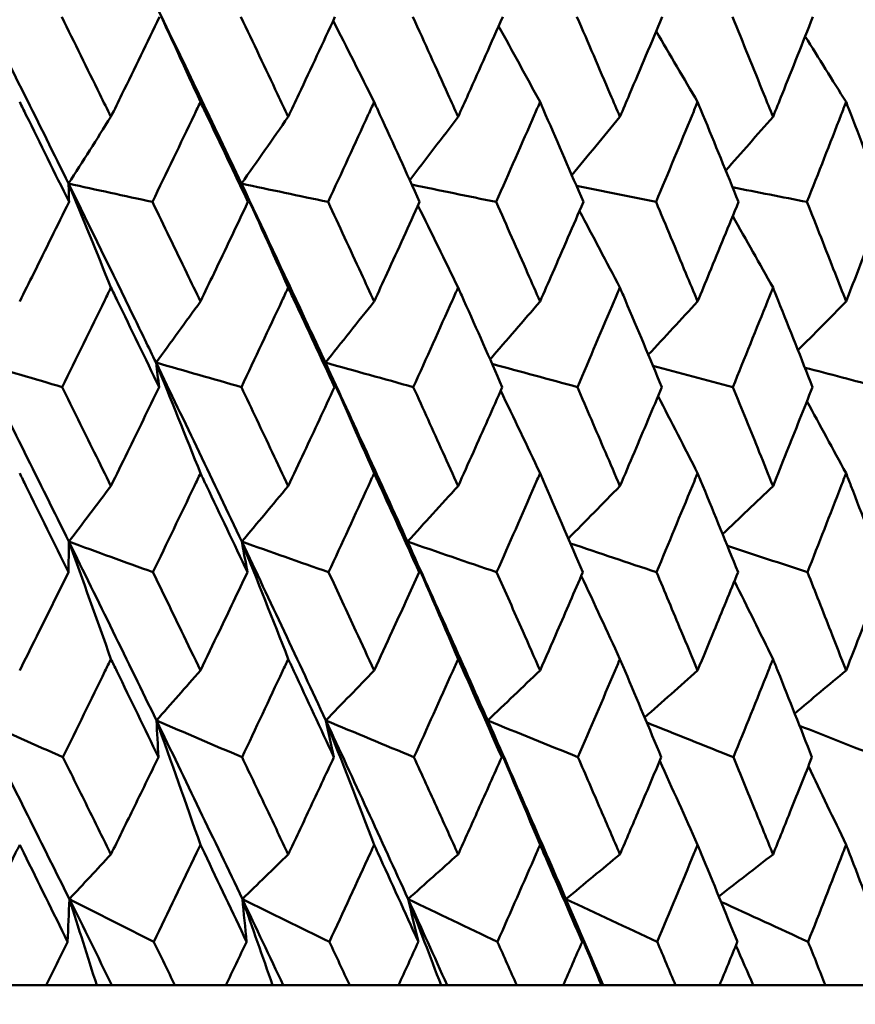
# Model space of a CAD drawing. Header units: millimetres. Extents: x 622 to 2742, y 42 to 2031.
# Tile 58 of 85: x 882.46 to 887.46, y 275.27 to 281.16. Entities that reach past the tile are written whole.
import ezdxf

# ---------------------------------------------------------------- set-up
doc = ezdxf.new("R2010")
doc.units = ezdxf.units.MM
doc.header["$LTSCALE"] = 10
doc.layers.add('Widoczne (ISO)', color=7, linetype='Continuous', lineweight=50)

msp = doc.modelspace()

# ---------------------------------------------------------------- linework, layer by layer
at = {"layer": 'Widoczne (ISO)'}
for p, q in [((882.3009, 275.3795), (882.617, 275.3795)), ((882.9203, 275.3795), (882.617, 275.3795)), ((883.0113, 275.3795), (882.9203, 275.3795)), ((883.3881, 275.3795), (883.0113, 275.3795)), ((883.3881, 275.3795), (883.6926, 275.3795)), ((883.9723, 275.3795), (883.6926, 275.3795)), ((884.0362, 275.3795), (883.9723, 275.3795)), ((884.4336, 275.3795), (884.0362, 275.3795)), ((884.4336, 275.3795), (884.7254, 275.3795)), ((884.9803, 275.3795), (884.7254, 275.3795)), ((885.0169, 275.3795), (884.9803, 275.3795)), ((885.4333, 275.3795), (885.0169, 275.3795)), ((885.4333, 275.3795), (885.7112, 275.3795)), ((885.9403, 275.3795), (885.7112, 275.3795)), ((885.9495, 275.3795), (885.9403, 275.3795)), ((886.3832, 275.3795), (885.9495, 275.3795)), ((886.3832, 275.3795), (886.6461, 275.3795)), ((886.8486, 275.3795), (886.6461, 275.3795)), ((887.2796, 275.3795), (886.8486, 275.3795)), ((887.2796, 275.3795), (887.5265, 275.3795))]:
    msp.add_line(p, q, dxfattribs=at)
msp.add_circle((872.8243, 312.4119), 50, dxfattribs=at)
for points in [[(882.2189, 281.2446), (882.3981, 280.8879), (882.5757, 280.5312), (882.7517, 280.1745)], [(883.5408, 280.663), (883.452, 280.8573), (883.3628, 281.0512), (883.2734, 281.2446)], [(883.2734, 281.2446), (883.4461, 280.8879), (883.617, 280.5312), (883.7861, 280.1745)], [(884.58, 280.663), (884.4985, 280.8254), (884.4169, 280.9875), (884.3349, 281.1493)], [(885.5727, 280.663), (885.4903, 280.8146), (885.4077, 280.9659), (885.3248, 281.1169)], [(886.5152, 280.663), (886.4328, 280.8041), (886.3502, 280.945), (886.2673, 281.0857)], [(887.4036, 280.663), (887.3222, 280.794), (887.2405, 280.9249), (887.1586, 281.0555)], [(883.0051, 280.5742), (882.9207, 280.4408), (882.8362, 280.3075), (882.7517, 280.1745)], [(884.0659, 280.5742), (883.9727, 280.4408), (883.8795, 280.3075), (883.7861, 280.1745)], [(885.0824, 280.5742), (884.9861, 280.4477), (884.8897, 280.3214), (884.7932, 280.1953)], [(886.0505, 280.5742), (885.9547, 280.4576), (885.8589, 280.3412), (885.7629, 280.2249)], [(886.9664, 280.5742), (886.8722, 280.467), (886.7779, 280.3599), (886.6836, 280.2529)], [(883.0051, 279.5532), (882.9209, 279.7608), (882.8365, 279.9679), (882.7517, 280.1745)], [(882.7517, 280.1745), (882.9189, 280.138), (883.0861, 280.1015), (883.2533, 280.065)], [(882.7517, 280.1745), (882.7527, 280.138), (882.7537, 280.1015), (882.7547, 280.065)], [(884.0659, 279.5532), (883.973, 279.7608), (883.8797, 279.9679), (883.7861, 280.1745)], [(883.7861, 280.1745), (883.9588, 280.138), (884.1315, 280.1015), (884.3043, 280.065)], [(883.7861, 280.1745), (883.7992, 280.138), (883.8122, 280.1015), (883.8252, 280.065)], [(884.8053, 280.1687), (884.9735, 280.1341), (885.1417, 280.0995), (885.3099, 280.065)], [(885.7907, 280.1605), (885.9493, 280.1287), (886.1078, 280.0968), (886.2663, 280.065)], [(886.7244, 280.1528), (886.8728, 280.1235), (887.0213, 280.0942), (887.1697, 280.065)], [(885.0824, 279.5532), (885.0026, 279.7168), (884.9225, 279.88), (884.8422, 280.0429)], [(886.0505, 279.5532), (885.97, 279.706), (885.8894, 279.8585), (885.8084, 280.0108)], [(886.9664, 279.5532), (886.8862, 279.6956), (886.8059, 279.8377), (886.7253, 279.9796)], [(883.5408, 279.4694), (883.4522, 279.3473), (883.3636, 279.2254), (883.2749, 279.1036)], [(884.58, 279.4694), (884.4828, 279.3473), (884.3856, 279.2254), (884.2883, 279.1036)], [(885.5727, 279.4694), (885.4731, 279.3539), (885.3734, 279.2386), (885.2736, 279.1234)], [(886.5152, 279.4694), (886.4169, 279.3633), (886.3185, 279.2573), (886.2201, 279.1515)], [(887.4036, 279.4694), (887.3077, 279.3722), (887.2117, 279.2751), (887.1157, 279.178)], [(882.2203, 279.1036), (882.3847, 279.0549), (882.5491, 279.0062), (882.7136, 278.9574)], [(882.2203, 279.1036), (882.3995, 278.7468), (882.5773, 278.3898), (882.7536, 278.0329)], [(883.5408, 278.4423), (883.4526, 278.6633), (883.364, 278.8837), (883.2749, 279.1036)], [(883.2749, 279.1036), (883.4451, 279.0549), (883.6154, 279.0062), (883.7856, 278.9574)], [(883.2749, 279.1036), (883.4477, 278.7468), (883.6188, 278.3898), (883.7883, 278.0329)], [(883.2749, 279.1036), (883.2812, 279.0549), (883.2875, 279.0062), (883.2937, 278.9574)], [(884.58, 278.4423), (884.4832, 278.6633), (884.386, 278.8837), (884.2883, 279.1036)], [(884.2883, 279.1036), (884.4637, 279.0549), (884.639, 279.0062), (884.8144, 278.9574)], [(884.2883, 279.1036), (884.4539, 278.7468), (884.6177, 278.3898), (884.7796, 278.0329)], [(884.2883, 279.1036), (884.3066, 279.0549), (884.3248, 279.0062), (884.3431, 278.9574)], [(885.2859, 279.0956), (885.4559, 279.0496), (885.6258, 279.0035), (885.7958, 278.9574)], [(886.2483, 279.0843), (886.4076, 279.042), (886.5668, 278.9997), (886.7261, 278.9574)], [(887.1569, 279.0736), (887.3051, 279.0349), (887.4533, 278.9961), (887.6015, 278.9574)], [(885.5727, 278.4423), (885.4945, 278.607), (885.416, 278.7715), (885.3373, 278.9356)], [(886.5152, 278.4423), (886.4366, 278.5963), (886.3578, 278.7501), (886.2788, 278.9036)], [(887.4036, 278.4423), (887.3257, 278.5859), (887.2474, 278.7292), (887.169, 278.8724)], [(883.0051, 278.3653), (882.9213, 278.2543), (882.8375, 278.1435), (882.7536, 278.0329)], [(884.0659, 278.3653), (883.9734, 278.2543), (883.8809, 278.1435), (883.7883, 278.0329)], [(885.0824, 278.3653), (884.9815, 278.2543), (884.8806, 278.1435), (884.7796, 278.0329)], [(886.0505, 278.3653), (885.9478, 278.2605), (885.845, 278.1559), (885.7422, 278.0515)], [(886.9664, 278.3653), (886.8658, 278.2694), (886.7652, 278.1736), (886.6646, 278.078)], [(882.7536, 278.0329), (882.7529, 277.9719), (882.7522, 277.9109), (882.7514, 277.85)], [(883.0051, 277.3308), (882.9217, 277.5654), (882.8379, 277.7995), (882.7536, 278.0329)], [(882.7536, 278.0329), (882.9213, 277.9719), (883.0889, 277.9109), (883.2566, 277.85)], [(882.7536, 278.0329), (882.9298, 277.6762), (883.1044, 277.3196), (883.2775, 276.963)], [(884.0659, 277.3308), (883.9739, 277.5654), (883.8813, 277.7995), (883.7883, 278.0329)], [(883.7883, 278.0329), (883.9613, 277.9719), (884.1344, 277.9109), (884.3074, 277.85)], [(883.7883, 278.0329), (883.9576, 277.6762), (884.1252, 277.3196), (884.2911, 276.963)], [(883.7883, 278.0329), (883.7995, 277.9719), (883.8108, 277.9109), (883.822, 277.85)], [(885.0824, 277.3308), (884.982, 277.5654), (884.8811, 277.7995), (884.7796, 278.0329)], [(884.7796, 278.0329), (884.9574, 277.9719), (885.1352, 277.9109), (885.313, 277.85)], [(884.7796, 278.0329), (884.9414, 277.6762), (885.1014, 277.3196), (885.2595, 276.963)], [(884.7796, 278.0329), (884.8029, 277.9719), (884.826, 277.9109), (884.8492, 277.85)], [(885.7547, 278.0225), (885.9262, 277.965), (886.0977, 277.9075), (886.2692, 277.85)], [(886.6932, 278.0078), (886.8529, 277.9552), (887.0126, 277.9026), (887.1724, 277.85)], [(886.0505, 277.3308), (885.9738, 277.4969), (885.8968, 277.6628), (885.8195, 277.8283)], [(886.9664, 277.3308), (886.8897, 277.4862), (886.8127, 277.6414), (886.7354, 277.7963)], [(883.5408, 277.2625), (883.4531, 277.1626), (883.3653, 277.0627), (883.2775, 276.963)], [(884.58, 277.2625), (884.4837, 277.1626), (884.3875, 277.0627), (884.2911, 276.963)], [(885.5727, 277.2625), (885.4684, 277.1626), (885.364, 277.0627), (885.2595, 276.963)], [(886.5152, 277.2625), (886.4097, 277.1684), (886.3041, 277.0744), (886.1984, 276.9804)], [(887.4036, 277.2625), (887.3011, 277.1766), (887.1986, 277.0909), (887.096, 277.0052)], [(882.2226, 276.963), (882.3877, 276.8899), (882.5527, 276.8167), (882.7178, 276.7434)], [(882.2226, 276.963), (882.402, 276.6069), (882.58, 276.2508), (882.7565, 275.8949)], [(883.2775, 276.963), (883.4482, 276.8899), (883.6189, 276.8167), (883.7897, 276.7434)], [(883.2775, 276.963), (883.4504, 276.6069), (883.6218, 276.2508), (883.7915, 275.8949)], [(883.5408, 276.2198), (883.4536, 276.4682), (883.3658, 276.7159), (883.2775, 276.963)], [(883.2775, 276.963), (883.2816, 276.8899), (883.2856, 276.8167), (883.2895, 276.7434)], [(884.2911, 276.963), (884.4668, 276.8899), (884.6426, 276.8167), (884.8183, 276.7434)], [(884.2911, 276.963), (884.4569, 276.6069), (884.6209, 276.2508), (884.7831, 275.8949)], [(884.58, 276.2198), (884.4843, 276.4682), (884.388, 276.7159), (884.2911, 276.963)], [(884.2911, 276.963), (884.3072, 276.8899), (884.3232, 276.8167), (884.3391, 276.7434)], [(885.2595, 276.963), (885.4395, 276.8899), (885.6195, 276.8167), (885.7995, 276.7434)], [(885.2595, 276.963), (885.4175, 276.6069), (885.5735, 276.2508), (885.7276, 275.8949)], [(885.5727, 276.2198), (885.469, 276.4682), (885.3645, 276.7159), (885.2595, 276.963)], [(885.2595, 276.963), (885.2875, 276.8899), (885.3153, 276.8167), (885.3431, 276.7434)], [(886.2112, 276.9501), (886.384, 276.8813), (886.5568, 276.8124), (886.7296, 276.7434)], [(887.125, 276.9318), (887.2849, 276.869), (887.4449, 276.8062), (887.6048, 276.7434)], [(886.5152, 276.2198), (886.44, 276.3874), (886.3645, 276.5548), (886.2886, 276.7218)], [(887.4036, 276.2198), (887.3287, 276.3767), (887.2534, 276.5333), (887.1779, 276.6896)], [(883.0051, 276.1621), (882.9223, 276.073), (882.8394, 275.9839), (882.7565, 275.8949)], [(884.0659, 276.1621), (883.9745, 276.073), (883.883, 275.9839), (883.7915, 275.8949)], [(885.0824, 276.1621), (884.9827, 276.073), (884.8829, 275.9839), (884.7831, 275.8949)], [(886.0505, 276.1621), (885.9429, 276.073), (885.8353, 275.9839), (885.7276, 275.8949)], [(886.9664, 276.1621), (886.8583, 276.0784), (886.7502, 275.9947), (886.642, 275.9111)], [(882.7565, 275.8949), (882.7532, 275.8096), (882.7497, 275.7242), (882.7462, 275.6388)], [(882.9203, 275.3795), (882.866, 275.5516), (882.8114, 275.7234), (882.7565, 275.8949)], [(882.7565, 275.8949), (882.9249, 275.8096), (883.0933, 275.7242), (883.2617, 275.6388)], [(882.7565, 275.8949), (882.8418, 275.7231), (882.9267, 275.5513), (883.0113, 275.3795)], [(883.9723, 275.3795), (883.9123, 275.5516), (883.852, 275.7234), (883.7915, 275.8949)], [(883.7915, 275.8949), (883.9651, 275.8096), (884.1387, 275.7242), (884.3123, 275.6388)], [(883.7915, 275.8949), (883.8001, 275.8096), (883.8086, 275.7242), (883.817, 275.6388)], [(883.7915, 275.8949), (883.8735, 275.7231), (883.955, 275.5513), (884.0362, 275.3795)], [(884.9803, 275.3795), (884.9149, 275.5516), (884.8491, 275.7234), (884.7831, 275.8949)], [(884.7831, 275.8949), (884.9613, 275.8096), (885.1394, 275.7242), (885.3176, 275.6388)], [(884.7831, 275.8949), (884.8037, 275.8096), (884.8241, 275.7242), (884.8444, 275.6388)], [(884.7831, 275.8949), (884.8615, 275.7231), (884.9394, 275.5513), (885.0169, 275.3795)], [(885.9403, 275.3795), (885.8697, 275.5516), (885.7988, 275.7234), (885.7276, 275.8949)], [(885.7276, 275.8949), (885.9096, 275.8096), (886.0916, 275.7242), (886.2736, 275.6388)], [(885.7276, 275.8949), (885.76, 275.8096), (885.7922, 275.7242), (885.8244, 275.6388)], [(885.7276, 275.8949), (885.802, 275.7231), (885.876, 275.5513), (885.9495, 275.3795)], [(886.655, 275.8793), (886.8289, 275.7992), (887.0027, 275.719), (887.1765, 275.6388)], [(886.8486, 275.3795), (886.8139, 275.4588), (886.779, 275.5379), (886.7441, 275.6171)]]:
    msp.add_open_spline(points, degree=3, dxfattribs=at)
for points, knots in [([(882.7111, 281.1718), (882.7873, 281.0177), (882.8631, 280.8636), (882.9609, 280.6645), (882.983, 280.6193), (883.0051, 280.5742)], [0.00838421, 0.00838421, 0.00838421, 0.00838421, 0.06155515, 0.06155515, 0.07712864, 0.07712864, 0.07712864, 0.07712864]), ([(883.0051, 280.5742), (883.0272, 280.6193), (883.0492, 280.6644), (883.1465, 280.8636), (883.2215, 281.0177), (883.2962, 281.1718)], [0.04598621, 0.04598621, 0.04598621, 0.04598621, 0.06155279, 0.06155279, 0.11473062, 0.11473062, 0.11473062, 0.11473062]), ([(883.7832, 281.1718), (883.8565, 281.0177), (883.9295, 280.8636), (884.0234, 280.6645), (884.0447, 280.6193), (884.0659, 280.5742)], [0.00838421, 0.00838421, 0.00838421, 0.00838421, 0.06155515, 0.06155515, 0.07712864, 0.07712864, 0.07712864, 0.07712864]), ([(884.0659, 280.5742), (884.0871, 280.6193), (884.1083, 280.6644), (884.2018, 280.8636), (884.2738, 281.0177), (884.3454, 281.1718)], [0.04598621, 0.04598621, 0.04598621, 0.04598621, 0.06155279, 0.06155279, 0.11473062, 0.11473062, 0.11473062, 0.11473062]), ([(884.8121, 281.1718), (884.8822, 281.0177), (884.952, 280.8636), (885.0418, 280.6645), (885.0621, 280.6193), (885.0824, 280.5742)], [0.00838421, 0.00838421, 0.00838421, 0.00838421, 0.06155515, 0.06155515, 0.07712864, 0.07712864, 0.07712864, 0.07712864]), ([(885.0824, 280.5742), (885.1027, 280.6193), (885.1229, 280.6644), (885.2122, 280.8636), (885.2808, 281.0177), (885.3492, 281.1718)], [0.04598621, 0.04598621, 0.04598621, 0.04598621, 0.06155279, 0.06155279, 0.11473062, 0.11473062, 0.11473062, 0.11473062]), ([(885.7936, 281.1718), (885.8604, 281.0177), (885.9267, 280.8636), (886.012, 280.6645), (886.0312, 280.6193), (886.0505, 280.5742)], [0.00838421, 0.00838421, 0.00838421, 0.00838421, 0.06155515, 0.06155515, 0.07712864, 0.07712864, 0.07712864, 0.07712864]), ([(886.0505, 280.5742), (886.0697, 280.6193), (886.0889, 280.6644), (886.1736, 280.8636), (886.2388, 281.0177), (886.3035, 281.1718)], [0.04598621, 0.04598621, 0.04598621, 0.04598621, 0.06155279, 0.06155279, 0.11473062, 0.11473062, 0.11473062, 0.11473062]), ([(886.724, 281.1718), (886.787, 281.0177), (886.8496, 280.8636), (886.9301, 280.6645), (886.9482, 280.6193), (886.9664, 280.5742)], [0.00838421, 0.00838421, 0.00838421, 0.00838421, 0.06155515, 0.06155515, 0.07712864, 0.07712864, 0.07712864, 0.07712864]), ([(886.9664, 280.5742), (886.9845, 280.6193), (887.0026, 280.6644), (887.0824, 280.8636), (887.1438, 281.0177), (887.2047, 281.1718)], [0.04598621, 0.04598621, 0.04598621, 0.04598621, 0.06155279, 0.06155279, 0.11473062, 0.11473062, 0.11473062, 0.11473062]), ([(882.7547, 280.065), (882.6692, 280.239), (882.5833, 280.413), (882.4845, 280.6123), (882.4719, 280.6377), (882.4593, 280.663)], [0.01556037, 0.01556037, 0.01556037, 0.01556037, 0.07555527, 0.07555527, 0.08428623, 0.08428623, 0.08428623, 0.08428623]), ([(883.5408, 280.663), (883.5287, 280.6377), (883.5166, 280.6124), (883.4211, 280.4131), (883.3374, 280.239), (883.2533, 280.065)], [0.06686277, 0.06686277, 0.06686277, 0.06686277, 0.07557848, 0.07557848, 0.13558897, 0.13558897, 0.13558897, 0.13558897]), ([(883.8252, 280.065), (883.7429, 280.239), (883.6602, 280.413), (883.565, 280.6123), (883.5529, 280.6377), (883.5408, 280.663)], [0.01556037, 0.01556037, 0.01556037, 0.01556037, 0.07555527, 0.07555527, 0.08428623, 0.08428623, 0.08428623, 0.08428623]), ([(884.58, 280.663), (884.5684, 280.6377), (884.5568, 280.6124), (884.4653, 280.4131), (884.385, 280.239), (884.3043, 280.065)], [0.06686277, 0.06686277, 0.06686277, 0.06686277, 0.07557848, 0.07557848, 0.13558897, 0.13558897, 0.13558897, 0.13558897]), ([(884.8523, 280.065), (884.7736, 280.239), (884.6944, 280.413), (884.6032, 280.6123), (884.5916, 280.6377), (884.58, 280.663)], [0.01556037, 0.01556037, 0.01556037, 0.01556037, 0.07555527, 0.07555527, 0.08428623, 0.08428623, 0.08428623, 0.08428623]), ([(885.5727, 280.663), (885.5617, 280.6377), (885.5507, 280.6124), (885.4635, 280.4131), (885.3869, 280.239), (885.3099, 280.065)], [0.06686277, 0.06686277, 0.06686277, 0.06686277, 0.07557848, 0.07557848, 0.13558897, 0.13558897, 0.13558897, 0.13558897]), ([(885.8319, 280.065), (885.757, 280.239), (885.6817, 280.413), (885.5948, 280.6123), (885.5838, 280.6377), (885.5727, 280.663)], [0.01556037, 0.01556037, 0.01556037, 0.01556037, 0.07555527, 0.07555527, 0.08428623, 0.08428623, 0.08428623, 0.08428623]), ([(886.5152, 280.663), (886.5048, 280.6377), (886.4943, 280.6124), (886.4118, 280.4131), (886.3393, 280.239), (886.2663, 280.065)], [0.06686277, 0.06686277, 0.06686277, 0.06686277, 0.07557848, 0.07557848, 0.13558897, 0.13558897, 0.13558897, 0.13558897]), ([(886.7601, 280.065), (886.6895, 280.239), (886.6183, 280.413), (886.5361, 280.6123), (886.5257, 280.6377), (886.5152, 280.663)], [0.01556037, 0.01556037, 0.01556037, 0.01556037, 0.07555527, 0.07555527, 0.08428623, 0.08428623, 0.08428623, 0.08428623]), ([(887.4036, 280.663), (887.3938, 280.6377), (887.384, 280.6124), (887.3065, 280.4131), (887.2384, 280.239), (887.1697, 280.065)], [0.06686277, 0.06686277, 0.06686277, 0.06686277, 0.07557848, 0.07557848, 0.13558897, 0.13558897, 0.13558897, 0.13558897]), ([(887.6334, 280.065), (887.5672, 280.239), (887.5004, 280.413), (887.4233, 280.6123), (887.4134, 280.6377), (887.4036, 280.663)], [0.01556037, 0.01556037, 0.01556037, 0.01556037, 0.07555527, 0.07555527, 0.08428623, 0.08428623, 0.08428623, 0.08428623]), ([(882.7517, 280.1745), (882.8824, 279.9094), (883.0122, 279.6444), (883.1858, 279.2876), (883.2304, 279.1956), (883.2749, 279.1036)], [0.3692784, 0.3692784, 0.3692784, 0.3692784, 0.4608442, 0.4608442, 0.492629, 0.492629, 0.492629, 0.492629]), ([(883.7861, 280.1745), (883.9117, 279.9094), (884.0364, 279.6444), (884.2029, 279.2876), (884.2457, 279.1956), (884.2883, 279.1036)], [0.3692784, 0.3692784, 0.3692784, 0.3692784, 0.4608442, 0.4608442, 0.492629, 0.492629, 0.492629, 0.492629]), ([(882.4593, 279.4694), (882.4875, 279.5259), (882.5156, 279.5825), (882.6143, 279.781), (882.6846, 279.923), (882.7547, 280.065)], [0.04208868, 0.04208868, 0.04208868, 0.04208868, 0.06158988, 0.06158988, 0.11059803, 0.11059803, 0.11059803, 0.11059803]), ([(883.2533, 280.065), (883.3222, 279.923), (883.3908, 279.781), (883.4865, 279.5825), (883.5136, 279.526), (883.5408, 279.4694)], [0.01259731, 0.01259731, 0.01259731, 0.01259731, 0.06159863, 0.06159863, 0.08110666, 0.08110666, 0.08110666, 0.08110666]), ([(883.5408, 279.4694), (883.5679, 279.5259), (883.595, 279.5825), (883.6901, 279.781), (883.7578, 279.923), (883.8252, 280.065)], [0.04208868, 0.04208868, 0.04208868, 0.04208868, 0.06158988, 0.06158988, 0.11059803, 0.11059803, 0.11059803, 0.11059803]), ([(884.3043, 280.065), (884.3704, 279.923), (884.4362, 279.781), (884.5279, 279.5825), (884.5539, 279.526), (884.58, 279.4694)], [0.01259731, 0.01259731, 0.01259731, 0.01259731, 0.06159863, 0.06159863, 0.08110666, 0.08110666, 0.08110666, 0.08110666]), ([(884.58, 279.4694), (884.606, 279.5259), (884.6319, 279.5825), (884.7229, 279.781), (884.7878, 279.923), (884.8523, 280.065)], [0.04208868, 0.04208868, 0.04208868, 0.04208868, 0.06158988, 0.06158988, 0.11059803, 0.11059803, 0.11059803, 0.11059803]), ([(885.3099, 280.065), (885.373, 279.923), (885.4358, 279.781), (885.5231, 279.5825), (885.548, 279.526), (885.5727, 279.4694)], [0.01259731, 0.01259731, 0.01259731, 0.01259731, 0.06159863, 0.06159863, 0.08110666, 0.08110666, 0.08110666, 0.08110666]), ([(885.5727, 279.4694), (885.5975, 279.5259), (885.6222, 279.5825), (885.7089, 279.781), (885.7705, 279.923), (885.8319, 280.065)], [0.04208868, 0.04208868, 0.04208868, 0.04208868, 0.06158988, 0.06158988, 0.11059803, 0.11059803, 0.11059803, 0.11059803]), ([(886.2663, 280.065), (886.3261, 279.923), (886.3856, 279.781), (886.4683, 279.5825), (886.4918, 279.526), (886.5152, 279.4694)], [0.01259731, 0.01259731, 0.01259731, 0.01259731, 0.06159863, 0.06159863, 0.08110666, 0.08110666, 0.08110666, 0.08110666]), ([(886.5152, 279.4694), (886.5386, 279.5259), (886.562, 279.5825), (886.6439, 279.781), (886.7022, 279.923), (886.7601, 280.065)], [0.04208868, 0.04208868, 0.04208868, 0.04208868, 0.06158988, 0.06158988, 0.11059803, 0.11059803, 0.11059803, 0.11059803]), ([(887.1697, 280.065), (887.226, 279.923), (887.2819, 279.781), (887.3596, 279.5825), (887.3816, 279.526), (887.4036, 279.4694)], [0.01259731, 0.01259731, 0.01259731, 0.01259731, 0.06159863, 0.06159863, 0.08110666, 0.08110666, 0.08110666, 0.08110666]), ([(887.4036, 279.4694), (887.4256, 279.5259), (887.4476, 279.5825), (887.5245, 279.781), (887.5791, 279.923), (887.6334, 280.065)], [0.04208868, 0.04208868, 0.04208868, 0.04208868, 0.06158988, 0.06158988, 0.11059803, 0.11059803, 0.11059803, 0.11059803]), ([(883.0051, 279.5532), (882.9926, 279.5277), (882.9802, 279.5022), (882.8834, 279.3036), (882.7986, 279.1305), (882.7136, 278.9574)], [0.07138254, 0.07138254, 0.07138254, 0.07138254, 0.08018544, 0.08018544, 0.13983561, 0.13983561, 0.13983561, 0.13983561]), ([(883.2937, 278.9574), (883.2103, 279.1304), (883.1266, 279.3035), (883.03, 279.502), (883.0175, 279.5276), (883.0051, 279.5532)], [0.02053386, 0.02053386, 0.02053386, 0.02053386, 0.08016461, 0.08016461, 0.08898694, 0.08898694, 0.08898694, 0.08898694]), ([(884.0659, 279.5532), (884.054, 279.5277), (884.042, 279.5022), (883.9489, 279.3036), (883.8675, 279.1305), (883.7856, 278.9574)], [0.07138254, 0.07138254, 0.07138254, 0.07138254, 0.08018544, 0.08018544, 0.13983561, 0.13983561, 0.13983561, 0.13983561]), ([(884.3431, 278.9574), (884.2631, 279.1304), (884.1827, 279.3035), (884.0899, 279.502), (884.0779, 279.5276), (884.0659, 279.5532)], [0.02053386, 0.02053386, 0.02053386, 0.02053386, 0.08016461, 0.08016461, 0.08898694, 0.08898694, 0.08898694, 0.08898694]), ([(885.0824, 279.5532), (885.071, 279.5277), (885.0596, 279.5022), (884.9706, 279.3036), (884.8927, 279.1305), (884.8144, 278.9574)], [0.07138254, 0.07138254, 0.07138254, 0.07138254, 0.08018544, 0.08018544, 0.13983561, 0.13983561, 0.13983561, 0.13983561]), ([(885.3469, 278.9574), (885.2707, 279.1304), (885.1939, 279.3035), (885.1053, 279.502), (885.0938, 279.5276), (885.0824, 279.5532)], [0.02053386, 0.02053386, 0.02053386, 0.02053386, 0.08016461, 0.08016461, 0.08898694, 0.08898694, 0.08898694, 0.08898694]), ([(886.0505, 279.5532), (886.0397, 279.5277), (886.0288, 279.5022), (885.9444, 279.3036), (885.8703, 279.1305), (885.7958, 278.9574)], [0.07138254, 0.07138254, 0.07138254, 0.07138254, 0.08018544, 0.08018544, 0.13983561, 0.13983561, 0.13983561, 0.13983561]), ([(886.3014, 278.9574), (886.2291, 279.1304), (886.1563, 279.3035), (886.0722, 279.502), (886.0614, 279.5276), (886.0505, 279.5532)], [0.02053386, 0.02053386, 0.02053386, 0.02053386, 0.08016461, 0.08016461, 0.08898694, 0.08898694, 0.08898694, 0.08898694]), ([(886.9664, 279.5532), (886.9562, 279.5277), (886.9459, 279.5022), (886.8663, 279.3036), (886.7964, 279.1305), (886.7261, 278.9574)], [0.07138254, 0.07138254, 0.07138254, 0.07138254, 0.08018544, 0.08018544, 0.13983561, 0.13983561, 0.13983561, 0.13983561]), ([(887.2027, 278.9574), (887.1347, 279.1304), (887.0661, 279.3035), (886.9869, 279.502), (886.9766, 279.5276), (886.9664, 279.5532)], [0.02053386, 0.02053386, 0.02053386, 0.02053386, 0.08016461, 0.08016461, 0.08898694, 0.08898694, 0.08898694, 0.08898694]), ([(882.7136, 278.9574), (882.7777, 278.8277), (882.8417, 278.698), (882.9387, 278.5006), (882.9719, 278.4329), (883.0051, 278.3653)], [0.01681985, 0.01681985, 0.01681985, 0.01681985, 0.06159108, 0.06159108, 0.08495433, 0.08495433, 0.08495433, 0.08495433]), ([(883.0051, 278.3653), (883.0382, 278.4329), (883.0713, 278.5006), (883.1677, 278.698), (883.2308, 278.8277), (883.2937, 278.9574)], [0.03825175, 0.03825175, 0.03825175, 0.03825175, 0.06160817, 0.06160817, 0.10638617, 0.10638617, 0.10638617, 0.10638617]), ([(883.7856, 278.9574), (883.8473, 278.8277), (883.9088, 278.698), (884.0021, 278.5006), (884.0341, 278.4329), (884.0659, 278.3653)], [0.01681985, 0.01681985, 0.01681985, 0.01681985, 0.06159108, 0.06159108, 0.08495433, 0.08495433, 0.08495433, 0.08495433]), ([(884.0659, 278.3653), (884.0978, 278.4329), (884.1296, 278.5006), (884.2221, 278.698), (884.2827, 278.8277), (884.3431, 278.9574)], [0.03825175, 0.03825175, 0.03825175, 0.03825175, 0.06160817, 0.06160817, 0.10638617, 0.10638617, 0.10638617, 0.10638617]), ([(884.8144, 278.9574), (884.8734, 278.8277), (884.9323, 278.698), (885.0214, 278.5006), (885.0519, 278.4329), (885.0824, 278.3653)], [0.01681985, 0.01681985, 0.01681985, 0.01681985, 0.06159108, 0.06159108, 0.08495433, 0.08495433, 0.08495433, 0.08495433]), ([(885.0824, 278.3653), (885.1128, 278.4329), (885.1432, 278.5006), (885.2316, 278.698), (885.2894, 278.8277), (885.3469, 278.9574)], [0.03825175, 0.03825175, 0.03825175, 0.03825175, 0.06160817, 0.06160817, 0.10638617, 0.10638617, 0.10638617, 0.10638617]), ([(885.7958, 278.9574), (885.852, 278.8277), (885.9079, 278.698), (885.9926, 278.5006), (886.0216, 278.4329), (886.0505, 278.3653)], [0.01681985, 0.01681985, 0.01681985, 0.01681985, 0.06159108, 0.06159108, 0.08495433, 0.08495433, 0.08495433, 0.08495433]), ([(886.0505, 278.3653), (886.0794, 278.4329), (886.1082, 278.5006), (886.192, 278.698), (886.2469, 278.8277), (886.3014, 278.9574)], [0.03825175, 0.03825175, 0.03825175, 0.03825175, 0.06160817, 0.06160817, 0.10638617, 0.10638617, 0.10638617, 0.10638617]), ([(886.7261, 278.9574), (886.7791, 278.8277), (886.8319, 278.698), (886.9118, 278.5006), (886.9391, 278.4329), (886.9664, 278.3653)], [0.01681985, 0.01681985, 0.01681985, 0.01681985, 0.06159108, 0.06159108, 0.08495433, 0.08495433, 0.08495433, 0.08495433]), ([(886.9664, 278.3653), (886.9936, 278.4329), (887.0208, 278.5006), (887.0998, 278.698), (887.1514, 278.8277), (887.2027, 278.9574)], [0.03825175, 0.03825175, 0.03825175, 0.03825175, 0.06160817, 0.06160817, 0.10638617, 0.10638617, 0.10638617, 0.10638617]), ([(882.7514, 277.85), (882.6669, 278.0222), (882.582, 278.1944), (882.4843, 278.3918), (882.4718, 278.417), (882.4593, 278.4423)], [0.02530969, 0.02530969, 0.02530969, 0.02530969, 0.08465152, 0.08465152, 0.09334823, 0.09334823, 0.09334823, 0.09334823]), ([(883.5408, 278.4423), (883.5288, 278.4171), (883.5168, 278.3919), (883.4224, 278.1945), (883.3397, 278.0222), (883.2566, 277.85)], [0.07597559, 0.07597559, 0.07597559, 0.07597559, 0.08464777, 0.08464777, 0.14401425, 0.14401425, 0.14401425, 0.14401425]), ([(883.822, 277.85), (883.7407, 278.0222), (883.659, 278.1944), (883.5649, 278.3918), (883.5528, 278.417), (883.5408, 278.4423)], [0.02530969, 0.02530969, 0.02530969, 0.02530969, 0.08465152, 0.08465152, 0.09334823, 0.09334823, 0.09334823, 0.09334823]), ([(884.58, 278.4423), (884.5684, 278.4171), (884.5569, 278.3919), (884.4665, 278.1945), (884.3872, 278.0222), (884.3074, 277.85)], [0.07597559, 0.07597559, 0.07597559, 0.07597559, 0.08464777, 0.08464777, 0.14401425, 0.14401425, 0.14401425, 0.14401425]), ([(884.8492, 277.85), (884.7714, 278.0222), (884.6932, 278.1944), (884.603, 278.3918), (884.5915, 278.417), (884.58, 278.4423)], [0.02530969, 0.02530969, 0.02530969, 0.02530969, 0.08465152, 0.08465152, 0.09334823, 0.09334823, 0.09334823, 0.09334823]), ([(885.5727, 278.4423), (885.5618, 278.4171), (885.5508, 278.3919), (885.4646, 278.1945), (885.389, 278.0222), (885.313, 277.85)], [0.07597559, 0.07597559, 0.07597559, 0.07597559, 0.08464777, 0.08464777, 0.14401425, 0.14401425, 0.14401425, 0.14401425]), ([(885.8289, 277.85), (885.755, 278.0222), (885.6806, 278.1944), (885.5947, 278.3918), (885.5837, 278.417), (885.5727, 278.4423)], [0.02530969, 0.02530969, 0.02530969, 0.02530969, 0.08465152, 0.08465152, 0.09334823, 0.09334823, 0.09334823, 0.09334823]), ([(886.5152, 278.4423), (886.5048, 278.4171), (886.4944, 278.3919), (886.4129, 278.1945), (886.3413, 278.0222), (886.2692, 277.85)], [0.07597559, 0.07597559, 0.07597559, 0.07597559, 0.08464777, 0.08464777, 0.14401425, 0.14401425, 0.14401425, 0.14401425]), ([(886.7574, 277.85), (886.6875, 278.0222), (886.6172, 278.1944), (886.536, 278.3918), (886.5256, 278.417), (886.5152, 278.4423)], [0.02530969, 0.02530969, 0.02530969, 0.02530969, 0.08465152, 0.08465152, 0.09334823, 0.09334823, 0.09334823, 0.09334823]), ([(887.4036, 278.4423), (887.3939, 278.4171), (887.3841, 278.3919), (887.3076, 278.1945), (887.2402, 278.0222), (887.1724, 277.85)], [0.07597559, 0.07597559, 0.07597559, 0.07597559, 0.08464777, 0.08464777, 0.14401425, 0.14401425, 0.14401425, 0.14401425]), ([(887.6308, 277.85), (887.5653, 278.0222), (887.4994, 278.1944), (887.4231, 278.3918), (887.4134, 278.417), (887.4036, 278.4423)], [0.02530969, 0.02530969, 0.02530969, 0.02530969, 0.08465152, 0.08465152, 0.09334823, 0.09334823, 0.09334823, 0.09334823]), ([(882.4593, 277.2625), (882.4985, 277.341), (882.5377, 277.4194), (882.6351, 277.6152), (882.6933, 277.7326), (882.7514, 277.85)], [0.03448054, 0.03448054, 0.03448054, 0.03448054, 0.06157222, 0.06157222, 0.10209717, 0.10209717, 0.10209717, 0.10209717]), ([(883.2566, 277.85), (883.3136, 277.7326), (883.3705, 277.6153), (883.4651, 277.4195), (883.503, 277.341), (883.5408, 277.2625)], [0.02104899, 0.02104899, 0.02104899, 0.02104899, 0.0615671, 0.0615671, 0.08866561, 0.08866561, 0.08866561, 0.08866561]), ([(883.5408, 277.2625), (883.5786, 277.341), (883.6162, 277.4194), (883.7101, 277.6152), (883.7661, 277.7326), (883.822, 277.85)], [0.03448054, 0.03448054, 0.03448054, 0.03448054, 0.06157222, 0.06157222, 0.10209717, 0.10209717, 0.10209717, 0.10209717]), ([(884.3074, 277.85), (884.3622, 277.7326), (884.4167, 277.6153), (884.5075, 277.4195), (884.5438, 277.341), (884.58, 277.2625)], [0.02104899, 0.02104899, 0.02104899, 0.02104899, 0.0615671, 0.0615671, 0.08866561, 0.08866561, 0.08866561, 0.08866561]), ([(884.58, 277.2625), (884.6162, 277.341), (884.6523, 277.4194), (884.7421, 277.6152), (884.7958, 277.7326), (884.8492, 277.85)], [0.03448054, 0.03448054, 0.03448054, 0.03448054, 0.06157222, 0.06157222, 0.10209717, 0.10209717, 0.10209717, 0.10209717]), ([(885.313, 277.85), (885.3652, 277.7326), (885.4172, 277.6153), (885.5037, 277.4195), (885.5383, 277.341), (885.5727, 277.2625)], [0.02104899, 0.02104899, 0.02104899, 0.02104899, 0.0615671, 0.0615671, 0.08866561, 0.08866561, 0.08866561, 0.08866561]), ([(885.5727, 277.2625), (885.6072, 277.341), (885.6416, 277.4194), (885.7271, 277.6152), (885.7781, 277.7326), (885.8289, 277.85)], [0.03448054, 0.03448054, 0.03448054, 0.03448054, 0.06157222, 0.06157222, 0.10209717, 0.10209717, 0.10209717, 0.10209717]), ([(886.2692, 277.85), (886.3187, 277.7326), (886.368, 277.6153), (886.4499, 277.4195), (886.4826, 277.341), (886.5152, 277.2625)], [0.02104899, 0.02104899, 0.02104899, 0.02104899, 0.0615671, 0.0615671, 0.08866561, 0.08866561, 0.08866561, 0.08866561]), ([(886.5152, 277.2625), (886.5478, 277.341), (886.5803, 277.4194), (886.6612, 277.6152), (886.7094, 277.7326), (886.7574, 277.85)], [0.03448054, 0.03448054, 0.03448054, 0.03448054, 0.06157222, 0.06157222, 0.10209717, 0.10209717, 0.10209717, 0.10209717]), ([(887.1724, 277.85), (887.219, 277.7326), (887.2653, 277.6153), (887.3423, 277.4195), (887.373, 277.341), (887.4036, 277.2625)], [0.02104899, 0.02104899, 0.02104899, 0.02104899, 0.0615671, 0.0615671, 0.08866561, 0.08866561, 0.08866561, 0.08866561]), ([(887.4036, 277.2625), (887.4343, 277.341), (887.4648, 277.4194), (887.5406, 277.6152), (887.5858, 277.7326), (887.6308, 277.85)], [0.03448054, 0.03448054, 0.03448054, 0.03448054, 0.06157222, 0.06157222, 0.10209717, 0.10209717, 0.10209717, 0.10209717]), ([(883.0051, 277.3308), (882.9933, 277.3067), (882.9815, 277.2825), (882.8861, 277.0867), (882.8022, 276.9151), (882.7178, 276.7434)], [0.0806421, 0.0806421, 0.0806421, 0.0806421, 0.08897282, 0.08897282, 0.14811965, 0.14811965, 0.14811965, 0.14811965]), ([(883.2895, 276.7434), (883.2069, 276.915), (883.1239, 277.0865), (883.0287, 277.2823), (883.0169, 277.3066), (883.0051, 277.3308)], [0.02983351, 0.02983351, 0.02983351, 0.02983351, 0.0889495, 0.0889495, 0.09731113, 0.09731113, 0.09731113, 0.09731113]), ([(884.0659, 277.3308), (884.0546, 277.3067), (884.0433, 277.2825), (883.9516, 277.0867), (883.8709, 276.9151), (883.7897, 276.7434)], [0.0806421, 0.0806421, 0.0806421, 0.0806421, 0.08897282, 0.08897282, 0.14811965, 0.14811965, 0.14811965, 0.14811965]), ([(884.3391, 276.7434), (884.2597, 276.915), (884.18, 277.0865), (884.0886, 277.2823), (884.0773, 277.3066), (884.0659, 277.3308)], [0.02983351, 0.02983351, 0.02983351, 0.02983351, 0.0889495, 0.0889495, 0.09731113, 0.09731113, 0.09731113, 0.09731113]), ([(885.0824, 277.3308), (885.0716, 277.3067), (885.0608, 277.2825), (884.9732, 277.0867), (884.8959, 276.9151), (884.8183, 276.7434)], [0.0806421, 0.0806421, 0.0806421, 0.0806421, 0.08897282, 0.08897282, 0.14811965, 0.14811965, 0.14811965, 0.14811965]), ([(885.3431, 276.7434), (885.2675, 276.915), (885.1914, 277.0865), (885.1041, 277.2823), (885.0932, 277.3066), (885.0824, 277.3308)], [0.02983351, 0.02983351, 0.02983351, 0.02983351, 0.0889495, 0.0889495, 0.09731113, 0.09731113, 0.09731113, 0.09731113]), ([(886.0505, 277.3308), (886.0402, 277.3067), (886.03, 277.2825), (885.9468, 277.0867), (885.8734, 276.9151), (885.7995, 276.7434)], [0.0806421, 0.0806421, 0.0806421, 0.0806421, 0.08897282, 0.08897282, 0.14811965, 0.14811965, 0.14811965, 0.14811965]), ([(886.2978, 276.7434), (886.2261, 276.915), (886.1539, 277.0865), (886.0711, 277.2823), (886.0608, 277.3066), (886.0505, 277.3308)], [0.02983351, 0.02983351, 0.02983351, 0.02983351, 0.0889495, 0.0889495, 0.09731113, 0.09731113, 0.09731113, 0.09731113]), ([(886.9664, 277.3308), (886.9567, 277.3067), (886.9471, 277.2825), (886.8686, 277.0867), (886.7994, 276.9151), (886.7296, 276.7434)], [0.0806421, 0.0806421, 0.0806421, 0.0806421, 0.08897282, 0.08897282, 0.14811965, 0.14811965, 0.14811965, 0.14811965]), ([(887.1993, 276.7434), (887.1318, 276.915), (887.0639, 277.0865), (886.9858, 277.2823), (886.9761, 277.3066), (886.9664, 277.3308)], [0.02983351, 0.02983351, 0.02983351, 0.02983351, 0.0889495, 0.0889495, 0.09731113, 0.09731113, 0.09731113, 0.09731113]), ([(882.7178, 276.7434), (882.7698, 276.6386), (882.8218, 276.5337), (882.9175, 276.34), (882.9613, 276.251), (883.0051, 276.1621)], [0.02528165, 0.02528165, 0.02528165, 0.02528165, 0.06150593, 0.06150593, 0.09223152, 0.09223152, 0.09223152, 0.09223152]), ([(883.0051, 276.1621), (883.0488, 276.251), (883.0925, 276.3399), (883.1873, 276.5337), (883.2385, 276.6386), (883.2895, 276.7434)], [0.03078053, 0.03078053, 0.03078053, 0.03078053, 0.06149921, 0.06149921, 0.09773041, 0.09773041, 0.09773041, 0.09773041]), ([(883.7897, 276.7434), (883.8398, 276.6386), (883.8897, 276.5337), (883.9817, 276.34), (884.0239, 276.251), (884.0659, 276.1621)], [0.02528165, 0.02528165, 0.02528165, 0.02528165, 0.06150593, 0.06150593, 0.09223152, 0.09223152, 0.09223152, 0.09223152]), ([(884.0659, 276.1621), (884.108, 276.251), (884.1499, 276.3399), (884.241, 276.5337), (884.2901, 276.6386), (884.3391, 276.7434)], [0.03078053, 0.03078053, 0.03078053, 0.03078053, 0.06149921, 0.06149921, 0.09773041, 0.09773041, 0.09773041, 0.09773041]), ([(884.8183, 276.7434), (884.8662, 276.6386), (884.914, 276.5337), (885.0019, 276.34), (885.0422, 276.251), (885.0824, 276.1621)], [0.02528165, 0.02528165, 0.02528165, 0.02528165, 0.06150593, 0.06150593, 0.09223152, 0.09223152, 0.09223152, 0.09223152]), ([(885.0824, 276.1621), (885.1226, 276.251), (885.1626, 276.3399), (885.2495, 276.5337), (885.2964, 276.6386), (885.3431, 276.7434)], [0.03078053, 0.03078053, 0.03078053, 0.03078053, 0.06149921, 0.06149921, 0.09773041, 0.09773041, 0.09773041, 0.09773041]), ([(885.7995, 276.7434), (885.8451, 276.6386), (885.8905, 276.5337), (885.9741, 276.34), (886.0124, 276.251), (886.0505, 276.1621)], [0.02528165, 0.02528165, 0.02528165, 0.02528165, 0.06150593, 0.06150593, 0.09223152, 0.09223152, 0.09223152, 0.09223152]), ([(886.0505, 276.1621), (886.0886, 276.251), (886.1266, 276.3399), (886.2091, 276.5337), (886.2535, 276.6386), (886.2978, 276.7434)], [0.03078053, 0.03078053, 0.03078053, 0.03078053, 0.06149921, 0.06149921, 0.09773041, 0.09773041, 0.09773041, 0.09773041]), ([(886.7296, 276.7434), (886.7726, 276.6386), (886.8155, 276.5337), (886.8944, 276.34), (886.9304, 276.251), (886.9664, 276.1621)], [0.02528165, 0.02528165, 0.02528165, 0.02528165, 0.06150593, 0.06150593, 0.09223152, 0.09223152, 0.09223152, 0.09223152]), ([(886.9664, 276.1621), (887.0023, 276.251), (887.0381, 276.3399), (887.1158, 276.5337), (887.1576, 276.6386), (887.1993, 276.7434)], [0.03078053, 0.03078053, 0.03078053, 0.03078053, 0.06149921, 0.06149921, 0.09773041, 0.09773041, 0.09773041, 0.09773041]), ([(882.4593, 276.2198), (882.4513, 276.2036), (882.4432, 276.1874), (882.3471, 275.9937), (882.2587, 275.8162), (882.1699, 275.6388)], [0.0853813, 0.0853813, 0.0853813, 0.0853813, 0.09097809, 0.09097809, 0.15214536, 0.15214536, 0.15214536, 0.15214536]), ([(882.7462, 275.6388), (882.659, 275.8161), (882.5715, 275.9934), (882.4755, 276.1871), (882.4674, 276.2035), (882.4593, 276.2198)], [0.0297954, 0.0297954, 0.0297954, 0.0297954, 0.09092493, 0.09092493, 0.09655955, 0.09655955, 0.09655955, 0.09655955]), ([(883.5408, 276.2198), (883.533, 276.2036), (883.5253, 276.1874), (883.4327, 275.9937), (883.3474, 275.8162), (883.2617, 275.6388)], [0.0853813, 0.0853813, 0.0853813, 0.0853813, 0.09097809, 0.09097809, 0.15214536, 0.15214536, 0.15214536, 0.15214536]), ([(883.817, 275.6388), (883.7331, 275.8161), (883.6489, 275.9934), (883.5564, 276.1871), (883.5486, 276.2035), (883.5408, 276.2198)], [0.0297954, 0.0297954, 0.0297954, 0.0297954, 0.09092493, 0.09092493, 0.09655955, 0.09655955, 0.09655955, 0.09655955]), ([(884.58, 276.2198), (884.5725, 276.2036), (884.5651, 276.1874), (884.4763, 275.9937), (884.3946, 275.8162), (884.3123, 275.6388)], [0.0853813, 0.0853813, 0.0853813, 0.0853813, 0.09097809, 0.09097809, 0.15214536, 0.15214536, 0.15214536, 0.15214536]), ([(884.8444, 275.6388), (884.7642, 275.8161), (884.6835, 275.9934), (884.5949, 276.1871), (884.5874, 276.2035), (884.58, 276.2198)], [0.0297954, 0.0297954, 0.0297954, 0.0297954, 0.09092493, 0.09092493, 0.09655955, 0.09655955, 0.09655955, 0.09655955]), ([(885.5727, 276.2198), (885.5657, 276.2036), (885.5586, 276.1874), (885.474, 275.9937), (885.3961, 275.8162), (885.3176, 275.6388)], [0.0853813, 0.0853813, 0.0853813, 0.0853813, 0.09097809, 0.09097809, 0.15214536, 0.15214536, 0.15214536, 0.15214536]), ([(885.8244, 275.6388), (885.7481, 275.8161), (885.6713, 275.9934), (885.587, 276.1871), (885.5799, 276.2035), (885.5727, 276.2198)], [0.0297954, 0.0297954, 0.0297954, 0.0297954, 0.09092493, 0.09092493, 0.09655955, 0.09655955, 0.09655955, 0.09655955]), ([(886.5152, 276.2198), (886.5085, 276.2036), (886.5018, 276.1874), (886.4218, 275.9937), (886.348, 275.8162), (886.2736, 275.6388)], [0.0853813, 0.0853813, 0.0853813, 0.0853813, 0.09097809, 0.09097809, 0.15214536, 0.15214536, 0.15214536, 0.15214536]), ([(886.7531, 275.6388), (886.681, 275.8161), (886.6085, 275.9934), (886.5287, 276.1871), (886.5219, 276.2035), (886.5152, 276.2198)], [0.0297954, 0.0297954, 0.0297954, 0.0297954, 0.09092493, 0.09092493, 0.09655955, 0.09655955, 0.09655955, 0.09655955]), ([(887.4036, 276.2198), (887.3973, 276.2036), (887.391, 276.1874), (887.3159, 275.9937), (887.2465, 275.8162), (887.1765, 275.6388)], [0.0853813, 0.0853813, 0.0853813, 0.0853813, 0.09097809, 0.09097809, 0.15214536, 0.15214536, 0.15214536, 0.15214536]), ([(887.6268, 275.6388), (887.5593, 275.8161), (887.4912, 275.9934), (887.4163, 276.1871), (887.41, 276.2035), (887.4036, 276.2198)], [0.0297954, 0.0297954, 0.0297954, 0.0297954, 0.09092493, 0.09092493, 0.09655955, 0.09655955, 0.09655955, 0.09655955]), ([(882.617, 275.3795), (882.6599, 275.4654), (882.7027, 275.5513), (882.7457, 275.6377), (882.7459, 275.6383), (882.7462, 275.6388)], [0, 0, 0, 0, 0.02969567, 0.02969567, 0.02988021, 0.02988021, 0.02988021, 0.02988021]), ([(883.2617, 275.6388), (883.2619, 275.6383), (883.2622, 275.6377), (883.3044, 275.5513), (883.3463, 275.4654), (883.3881, 275.3795)], [0.02951568, 0.02951568, 0.02951568, 0.02951568, 0.02969929, 0.02969929, 0.05939589, 0.05939589, 0.05939589, 0.05939589]), ([(883.6926, 275.3795), (883.7339, 275.4654), (883.7751, 275.5513), (883.8165, 275.6377), (883.8167, 275.6383), (883.817, 275.6388)], [0, 0, 0, 0, 0.02969567, 0.02969567, 0.02988021, 0.02988021, 0.02988021, 0.02988021]), ([(884.3123, 275.6388), (884.3126, 275.6383), (884.3128, 275.6377), (884.3533, 275.5513), (884.3935, 275.4654), (884.4336, 275.3795)], [0.02951568, 0.02951568, 0.02951568, 0.02951568, 0.02969929, 0.02969929, 0.05939589, 0.05939589, 0.05939589, 0.05939589]), ([(884.7254, 275.3795), (884.7649, 275.4654), (884.8044, 275.5513), (884.8439, 275.6377), (884.8442, 275.6383), (884.8444, 275.6388)], [0, 0, 0, 0, 0.02969567, 0.02969567, 0.02988021, 0.02988021, 0.02988021, 0.02988021]), ([(885.3176, 275.6388), (885.3179, 275.6383), (885.3181, 275.6377), (885.3568, 275.5513), (885.3951, 275.4654), (885.4333, 275.3795)], [0.02951568, 0.02951568, 0.02951568, 0.02951568, 0.02969929, 0.02969929, 0.05939589, 0.05939589, 0.05939589, 0.05939589]), ([(885.7112, 275.3795), (885.7488, 275.4654), (885.7863, 275.5513), (885.8239, 275.6377), (885.8242, 275.6383), (885.8244, 275.6388)], [0, 0, 0, 0, 0.02969567, 0.02969567, 0.02988021, 0.02988021, 0.02988021, 0.02988021]), ([(886.2736, 275.6388), (886.2739, 275.6383), (886.2741, 275.6377), (886.3107, 275.5513), (886.347, 275.4654), (886.3832, 275.3795)], [0.02951568, 0.02951568, 0.02951568, 0.02951568, 0.02969929, 0.02969929, 0.05939589, 0.05939589, 0.05939589, 0.05939589]), ([(886.6461, 275.3795), (886.6817, 275.4654), (886.7171, 275.5513), (886.7526, 275.6377), (886.7528, 275.6383), (886.7531, 275.6388)], [0, 0, 0, 0, 0.02969567, 0.02969567, 0.02988021, 0.02988021, 0.02988021, 0.02988021]), ([(887.1765, 275.6388), (887.1768, 275.6383), (887.177, 275.6377), (887.2114, 275.5513), (887.2456, 275.4654), (887.2796, 275.3795)], [0.02951568, 0.02951568, 0.02951568, 0.02951568, 0.02969929, 0.02969929, 0.05939589, 0.05939589, 0.05939589, 0.05939589])]:
    msp.add_open_spline(points, degree=3, knots=knots, dxfattribs=at)

doc.saveas('drawing.dxf')
